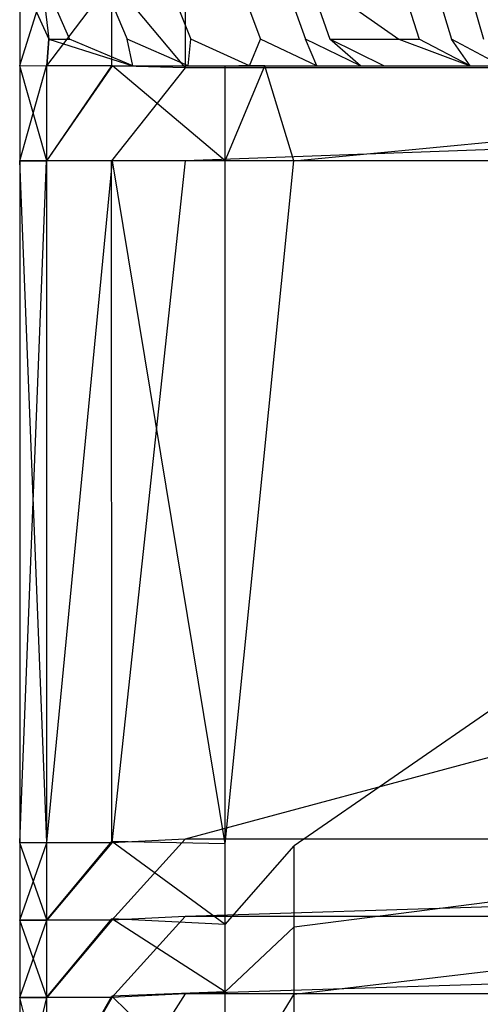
# Model space of a CAD drawing. Extents: x 0 to 0.37, y -0.56 to 0.
# Tile 16 of 25: x 0 to 0.032, y -0.135 to -0.067. Entities that reach past the tile are written whole.
import ezdxf

# ---------------------------------------------------------------- set-up
doc = ezdxf.new("R2010")
doc.units = 0
doc.layers.add('L0_WC_N_567610__0___REPLACEMTFO', color=7, linetype='CONTINUOUS')

msp = doc.modelspace()

# ---------------------------------------------------------------- linework, layer by layer
at = {"layer": 'L0_WC_N_567610__0___REPLACEMTFO', "color": 8}
for points, invisible_edges in [([(0.000012, -0.064045, 0.350298), (0.00201, -0.068448, 0.349888), (0.000013, -0.070272, 0.356508), (0.000012, -0.064045, 0.350298)], 14), ([(0.001493, -0.064045, 0.345786), (0.00201, -0.068448, 0.349888), (0.000012, -0.064045, 0.350298), (0.001493, -0.064045, 0.345786)], 14), ([(0.000012, -0.064295, 0.356548), (0.000012, -0.064045, 0.350298), (0.000013, -0.070272, 0.356508), (0.000012, -0.064295, 0.356548)], 13), ([(0.00201, -0.068448, 0.349888), (0.001493, -0.064045, 0.345786), (0.003447, -0.068448, 0.345538), (0.00201, -0.068448, 0.349888)], 13), ([(0.001493, -0.064045, 0.345786), (0.005556, -0.064045, 0.326759), (0.003447, -0.068448, 0.345538), (0.001493, -0.064045, 0.345786)], 14), ([(0.005556, -0.064045, 0.326759), (0.007402, -0.068448, 0.326663), (0.003447, -0.068448, 0.345538), (0.005556, -0.064045, 0.326759)], 14), ([(0.005556, -0.064045, 0.326759), (0.010028, -0.064045, 0.305809), (0.007402, -0.068448, 0.326663), (0.005556, -0.064045, 0.326759)], 14), ([(0.010028, -0.064045, 0.305809), (0.011772, -0.068448, 0.305799), (0.007402, -0.068448, 0.326663), (0.010028, -0.064045, 0.305809)], 14), ([(0.010028, -0.064045, 0.305809), (0.014926, -0.064045, 0.282852), (0.011772, -0.068448, 0.305799), (0.010028, -0.064045, 0.305809)], 14), ([(0.014926, -0.064045, 0.282852), (0.016561, -0.068448, 0.282927), (0.011772, -0.068448, 0.305799), (0.014926, -0.064045, 0.282852)], 14), ([(0.014926, -0.064045, 0.282852), (0.018097, -0.064045, 0.267976), (0.016561, -0.068448, 0.282927), (0.014926, -0.064045, 0.282852)], 14), ([(0.018097, -0.064045, 0.267976), (0.019662, -0.068448, 0.268107), (0.016561, -0.068448, 0.282927), (0.018097, -0.064045, 0.267976)], 14), ([(0.018097, -0.064045, 0.267976), (0.019801, -0.064045, 0.259972), (0.019662, -0.068448, 0.268107), (0.018097, -0.064045, 0.267976)], 14), ([(0.019801, -0.064045, 0.259972), (0.021327, -0.068448, 0.260133), (0.019662, -0.068448, 0.268107), (0.019801, -0.064045, 0.259972)], 14), ([(0.019801, -0.064045, 0.259972), (0.024666, -0.064045, 0.237073), (0.026084, -0.068448, 0.23732), (0.019801, -0.064045, 0.259972)], 14), ([(0.019801, -0.064045, 0.259972), (0.026084, -0.068448, 0.23732), (0.021327, -0.068448, 0.260133), (0.019801, -0.064045, 0.259972)], 14), ([(0.024666, -0.064045, 0.237073), (0.02609, -0.064045, 0.230359), (0.026084, -0.068448, 0.23732), (0.024666, -0.064045, 0.237073)], 14), ([(0.02609, -0.064045, 0.230359), (0.027474, -0.068448, 0.230636), (0.026084, -0.068448, 0.23732), (0.02609, -0.064045, 0.230359)], 14), ([(0.02609, -0.064045, 0.230359), (0.028363, -0.064045, 0.219608), (0.027474, -0.068448, 0.230636), (0.02609, -0.064045, 0.230359)], 14), ([(0.028363, -0.064045, 0.219608), (0.029697, -0.068448, 0.219922), (0.027474, -0.068448, 0.230636), (0.028363, -0.064045, 0.219608)], 14), ([(0.028363, -0.064045, 0.219608), (0.030625, -0.064045, 0.208886), (0.029697, -0.068448, 0.219922), (0.028363, -0.064045, 0.219608)], 14), ([(0.030625, -0.064045, 0.208886), (0.031909, -0.068448, 0.209238), (0.029697, -0.068448, 0.219922), (0.030625, -0.064045, 0.208886)], 14), ([(0.030625, -0.064045, 0.208886), (0.032864, -0.064045, 0.198247), (0.031909, -0.068448, 0.209238), (0.030625, -0.064045, 0.208886)], 14), ([(0.000013, -0.070272, 0.361408), (0.000012, -0.064295, 0.356548), (0.000013, -0.070272, 0.356508), (0.000013, -0.070272, 0.361408)], 13), ([(0.000012, -0.064295, 0.356548), (0.000013, -0.070272, 0.361408), (0.000012, -0.064306, 0.361514), (0.000012, -0.064295, 0.356548)], 14), ([(0.000013, -0.070261, 0.389914), (0.000012, -0.064306, 0.361514), (0.000013, -0.070272, 0.361408), (0.000013, -0.070261, 0.389914)], 13), ([(0.000012, -0.064306, 0.361514), (0.000013, -0.070261, 0.389914), (0.000012, -0.064342, 0.389944), (0.000012, -0.064306, 0.361514)], 14), ([(0.000013, -0.070259, 0.394341), (0.000012, -0.064342, 0.389944), (0.000013, -0.070261, 0.389914), (0.000013, -0.070259, 0.394341)], 13), ([(0.000012, -0.064342, 0.389944), (0.000013, -0.070259, 0.394341), (0.000012, -0.064351, 0.394354), (0.000012, -0.064342, 0.389944)], 14), ([(0.000013, -0.070259, 0.394341), (0.001862, -0.06436, 0.398817), (0.000012, -0.064351, 0.394354), (0.000013, -0.070259, 0.394341)], 14), ([(0.001862, -0.06436, 0.398817), (0.000013, -0.070259, 0.394341), (0.001863, -0.070268, 0.398804), (0.001862, -0.06436, 0.398817)], 13), ([(0.001863, -0.070268, 0.398804), (0.006337, -0.064378, 0.400031), (0.001862, -0.06436, 0.398817), (0.001863, -0.070268, 0.398804)], 13), ([(0.006337, -0.064378, 0.400031), (0.001863, -0.070268, 0.398804), (0.00633, -0.070271, 0.400031), (0.006337, -0.064378, 0.400031)], 14), ([(0.011384, -0.0704, 0.400031), (0.006337, -0.064378, 0.400031), (0.00633, -0.070271, 0.400031), (0.011384, -0.0704, 0.400031)], 13), ([(0.006337, -0.064378, 0.400031), (0.011384, -0.0704, 0.400031), (0.01139, -0.064847, 0.400031), (0.006337, -0.064378, 0.400031)], 14), ([(0.18494, -0.0704, 0.400031), (0.01139, -0.064847, 0.400031), (0.011384, -0.0704, 0.400031), (0.18494, -0.0704, 0.400031)], 13), ([(0.01139, -0.064847, 0.400031), (0.18494, -0.0704, 0.400031), (0.18494, -0.064847, 0.400031), (0.01139, -0.064847, 0.400031)], 14), ([(0.00201, -0.068448, 0.349888), (0.001879, -0.070269, 0.352107), (0.000013, -0.070272, 0.356508), (0.00201, -0.068448, 0.349888)], 14), ([(0.001879, -0.070269, 0.352107), (0.00201, -0.068448, 0.349888), (0.006384, -0.070271, 0.350282), (0.001879, -0.070269, 0.352107)], 14), ([(0.007788, -0.070271, 0.346094), (0.00201, -0.068448, 0.349888), (0.003447, -0.068448, 0.345538), (0.007788, -0.070271, 0.346094)], 13), ([(0.00201, -0.068448, 0.349888), (0.007788, -0.070271, 0.346094), (0.006384, -0.070271, 0.350282), (0.00201, -0.068448, 0.349888)], 14), ([(0.007788, -0.070271, 0.346094), (0.003447, -0.068448, 0.345538), (0.007402, -0.068448, 0.326663), (0.007788, -0.070271, 0.346094)], 14), ([(0.011594, -0.070271, 0.327346), (0.007402, -0.068448, 0.326663), (0.011772, -0.068448, 0.305799), (0.011594, -0.070271, 0.327346)], 14), ([(0.007788, -0.070271, 0.346094), (0.007402, -0.068448, 0.326663), (0.011594, -0.070271, 0.327346), (0.007788, -0.070271, 0.346094)], 14), ([(0.011594, -0.070271, 0.327346), (0.011772, -0.068448, 0.305799), (0.015815, -0.070271, 0.306549), (0.011594, -0.070271, 0.327346)], 14), ([(0.015815, -0.070271, 0.306549), (0.011772, -0.068448, 0.305799), (0.016561, -0.068448, 0.282927), (0.015815, -0.070271, 0.306549)], 14), ([(0.015815, -0.070271, 0.306549), (0.016561, -0.068448, 0.282927), (0.020442, -0.070271, 0.283739), (0.015815, -0.070271, 0.306549)], 14), ([(0.020442, -0.070271, 0.283739), (0.016561, -0.068448, 0.282927), (0.019662, -0.068448, 0.268107), (0.020442, -0.070271, 0.283739)], 14), ([(0.023437, -0.070271, 0.268961), (0.019662, -0.068448, 0.268107), (0.021327, -0.068448, 0.260133), (0.023437, -0.070271, 0.268961)], 14), ([(0.020442, -0.070271, 0.283739), (0.019662, -0.068448, 0.268107), (0.023437, -0.070271, 0.268961), (0.020442, -0.070271, 0.283739)], 14), ([(0.021327, -0.068448, 0.260133), (0.026084, -0.068448, 0.23732), (0.029639, -0.070271, 0.238267), (0.021327, -0.068448, 0.260133)], 14), ([(0.025045, -0.070271, 0.261013), (0.021327, -0.068448, 0.260133), (0.029639, -0.070271, 0.238267), (0.025045, -0.070271, 0.261013)], 14), ([(0.023437, -0.070271, 0.268961), (0.021327, -0.068448, 0.260133), (0.025045, -0.070271, 0.261013), (0.023437, -0.070271, 0.268961)], 14), ([(0.030981, -0.070271, 0.231609), (0.026084, -0.068448, 0.23732), (0.027474, -0.068448, 0.230636), (0.030981, -0.070271, 0.231609)], 13), ([(0.026084, -0.068448, 0.23732), (0.030981, -0.070271, 0.231609), (0.029639, -0.070271, 0.238267), (0.026084, -0.068448, 0.23732)], 14), ([(0.030981, -0.070271, 0.231609), (0.027474, -0.068448, 0.230636), (0.029697, -0.068448, 0.219922), (0.030981, -0.070271, 0.231609)], 14), ([(0.030981, -0.070271, 0.231609), (0.029697, -0.068448, 0.219922), (0.033128, -0.070271, 0.220924), (0.030981, -0.070271, 0.231609)], 14), ([(0.033128, -0.070271, 0.220924), (0.029697, -0.068448, 0.219922), (0.031909, -0.068448, 0.209238), (0.033128, -0.070271, 0.220924)], 14), ([(0.000015, -0.076799, 0.394327), (0.001863, -0.070268, 0.398804), (0.000013, -0.070259, 0.394341), (0.000015, -0.076799, 0.394327)], 14), ([(0.000013, -0.070261, 0.389914), (0.000015, -0.076799, 0.394327), (0.000013, -0.070259, 0.394341), (0.000013, -0.070261, 0.389914)], 14), ([(0.000013, -0.070272, 0.361408), (0.000015, -0.076801, 0.389901), (0.000013, -0.070261, 0.389914), (0.000013, -0.070272, 0.361408)], 14), ([(0.000015, -0.076799, 0.394327), (0.000013, -0.070261, 0.389914), (0.000015, -0.076801, 0.389901), (0.000015, -0.076799, 0.394327)], 13), ([(0.00188, -0.076808, 0.352093), (0.000013, -0.070272, 0.356508), (0.001879, -0.070269, 0.352107), (0.00188, -0.076808, 0.352093)], 14), ([(0.000015, -0.076812, 0.361394), (0.000013, -0.070272, 0.356508), (0.000015, -0.076812, 0.356494), (0.000015, -0.076812, 0.361394)], 13), ([(0.000013, -0.070272, 0.356508), (0.000015, -0.076812, 0.361394), (0.000013, -0.070272, 0.361408), (0.000013, -0.070272, 0.356508)], 14), ([(0.000013, -0.070272, 0.356508), (0.00188, -0.076808, 0.352093), (0.000015, -0.076812, 0.356494), (0.000013, -0.070272, 0.356508)], 13), ([(0.000015, -0.076801, 0.389901), (0.000013, -0.070272, 0.361408), (0.000015, -0.076812, 0.361394), (0.000015, -0.076801, 0.389901)], 13), ([(0.001863, -0.070268, 0.398804), (0.000015, -0.076799, 0.394327), (0.001865, -0.076808, 0.39879), (0.001863, -0.070268, 0.398804)], 13), ([(0.001865, -0.076808, 0.39879), (0.00633, -0.070271, 0.400031), (0.001863, -0.070268, 0.398804), (0.001865, -0.076808, 0.39879)], 13), ([(0.00633, -0.070271, 0.400031), (0.001865, -0.076808, 0.39879), (0.006331, -0.076811, 0.400031), (0.00633, -0.070271, 0.400031)], 14), ([(0.006384, -0.070271, 0.350282), (0.00188, -0.076808, 0.352093), (0.001879, -0.070269, 0.352107), (0.006384, -0.070271, 0.350282)], 13), ([(0.00188, -0.076808, 0.352093), (0.006384, -0.070271, 0.350282), (0.006382, -0.076806, 0.350268), (0.00188, -0.076808, 0.352093)], 14), ([(0.006331, -0.076811, 0.400031), (0.011384, -0.0704, 0.400031), (0.00633, -0.070271, 0.400031), (0.006331, -0.076811, 0.400031)], 13), ([(0.006384, -0.070271, 0.350282), (0.014129, -0.076797, 0.350263), (0.006382, -0.076806, 0.350268), (0.006384, -0.070271, 0.350282)], 13), ([(0.006384, -0.070271, 0.350282), (0.015088, -0.07027, 0.346121), (0.014128, -0.070269, 0.350277), (0.006384, -0.070271, 0.350282)], 14), ([(0.014129, -0.076797, 0.350263), (0.006384, -0.070271, 0.350282), (0.014128, -0.070269, 0.350277), (0.014129, -0.076797, 0.350263)], 14), ([(0.015088, -0.07027, 0.346121), (0.006384, -0.070271, 0.350282), (0.007788, -0.070271, 0.346094), (0.015088, -0.07027, 0.346121)], 13), ([(0.018484, -0.07027, 0.327527), (0.007788, -0.070271, 0.346094), (0.011594, -0.070271, 0.327346), (0.018484, -0.07027, 0.327527)], 13), ([(0.007788, -0.070271, 0.346094), (0.018484, -0.07027, 0.327527), (0.015088, -0.07027, 0.346121), (0.007788, -0.070271, 0.346094)], 14), ([(0.011594, -0.070271, 0.327346), (0.022299, -0.070271, 0.306642), (0.018484, -0.07027, 0.327527), (0.011594, -0.070271, 0.327346)], 14), ([(0.022299, -0.070271, 0.306642), (0.011594, -0.070271, 0.327346), (0.015815, -0.070271, 0.306549), (0.022299, -0.070271, 0.306642)], 13), ([(0.014128, -0.070269, 0.350277), (0.015088, -0.07027, 0.346121), (0.016865, -0.070269, 0.350277), (0.014128, -0.070269, 0.350277)], 14), ([(0.016865, -0.070269, 0.350277), (0.014129, -0.076797, 0.350263), (0.014128, -0.070269, 0.350277), (0.016865, -0.070269, 0.350277)], 13), ([(0.014129, -0.076797, 0.350263), (0.016865, -0.070269, 0.350277), (0.018853, -0.076792, 0.350261), (0.014129, -0.076797, 0.350263)], 14), ([(0.015088, -0.07027, 0.346121), (0.08754, -0.07027, 0.328138), (0.08754, -0.070269, 0.346586), (0.015088, -0.07027, 0.346121)], 14), ([(0.08754, -0.070269, 0.346586), (0.016865, -0.070269, 0.350277), (0.015088, -0.07027, 0.346121), (0.08754, -0.070269, 0.346586)], 13), ([(0.08754, -0.07027, 0.328138), (0.015088, -0.07027, 0.346121), (0.018484, -0.07027, 0.327527), (0.08754, -0.07027, 0.328138)], 13), ([(0.020442, -0.070271, 0.283739), (0.022299, -0.070271, 0.306642), (0.015815, -0.070271, 0.306549), (0.020442, -0.070271, 0.283739)], 14), ([(0.016865, -0.070269, 0.350277), (0.08754, -0.070269, 0.346586), (0.08754, -0.070269, 0.350276), (0.016865, -0.070269, 0.350277)], 14), ([(0.08754, -0.070269, 0.350276), (0.018853, -0.076792, 0.350261), (0.016865, -0.070269, 0.350277), (0.08754, -0.070269, 0.350276)], 13), ([(0.08754, -0.070271, 0.308066), (0.018484, -0.07027, 0.327527), (0.022299, -0.070271, 0.306642), (0.08754, -0.070271, 0.308066)], 13), ([(0.018484, -0.07027, 0.327527), (0.08754, -0.070271, 0.308066), (0.08754, -0.07027, 0.328138), (0.018484, -0.07027, 0.327527)], 14), ([(0.018853, -0.076792, 0.350261), (0.08754, -0.070269, 0.350276), (0.08754, -0.076567, 0.350261), (0.018853, -0.076792, 0.350261)], 14), ([(0.023437, -0.070271, 0.268961), (0.026485, -0.070271, 0.28371), (0.020442, -0.070271, 0.283739), (0.023437, -0.070271, 0.268961)], 14), ([(0.022299, -0.070271, 0.306642), (0.020442, -0.070271, 0.283739), (0.026485, -0.070271, 0.28371), (0.022299, -0.070271, 0.306642)], 13), ([(0.08754, -0.070271, 0.285926), (0.022299, -0.070271, 0.306642), (0.026485, -0.070271, 0.28371), (0.08754, -0.070271, 0.285926)], 13), ([(0.022299, -0.070271, 0.306642), (0.08754, -0.070271, 0.285926), (0.08754, -0.070271, 0.308066), (0.022299, -0.070271, 0.306642)], 14), ([(0.026485, -0.070271, 0.28371), (0.023437, -0.070271, 0.268961), (0.029195, -0.070271, 0.268851), (0.026485, -0.070271, 0.28371)], 13), ([(0.025045, -0.070271, 0.261013), (0.029195, -0.070271, 0.268851), (0.023437, -0.070271, 0.268961), (0.025045, -0.070271, 0.261013)], 14), ([(0.029195, -0.070271, 0.268851), (0.025045, -0.070271, 0.261013), (0.030648, -0.070271, 0.260865), (0.029195, -0.070271, 0.268851)], 13), ([(0.029639, -0.070271, 0.238267), (0.030648, -0.070271, 0.260865), (0.025045, -0.070271, 0.261013), (0.029639, -0.070271, 0.238267)], 14), ([(0.08754, -0.070271, 0.271961), (0.026485, -0.070271, 0.28371), (0.029195, -0.070271, 0.268851), (0.08754, -0.070271, 0.271961)], 13), ([(0.026485, -0.070271, 0.28371), (0.08754, -0.070271, 0.271961), (0.08754, -0.070271, 0.285926), (0.026485, -0.070271, 0.28371)], 14), ([(0.030648, -0.070271, 0.260865), (0.08754, -0.070271, 0.271961), (0.029195, -0.070271, 0.268851), (0.030648, -0.070271, 0.260865)], 14), ([(0.030981, -0.070271, 0.231609), (0.034805, -0.070271, 0.237987), (0.029639, -0.070271, 0.238267), (0.030981, -0.070271, 0.231609)], 14), ([(0.030648, -0.070271, 0.260865), (0.029639, -0.070271, 0.238267), (0.034805, -0.070271, 0.237987), (0.030648, -0.070271, 0.260865)], 13), ([(0.08754, -0.070271, 0.241494), (0.030648, -0.070271, 0.260865), (0.034805, -0.070271, 0.237987), (0.08754, -0.070271, 0.241494)], 13), ([(0.030648, -0.070271, 0.260865), (0.08754, -0.070271, 0.241494), (0.08754, -0.070271, 0.258006), (0.030648, -0.070271, 0.260865)], 14), ([(0.08754, -0.070271, 0.271961), (0.030648, -0.070271, 0.260865), (0.08754, -0.070271, 0.258006), (0.08754, -0.070271, 0.271961)], 13), ([(0.034805, -0.070271, 0.237987), (0.030981, -0.070271, 0.231609), (0.036016, -0.070271, 0.231304), (0.034805, -0.070271, 0.237987)], 13), ([(0.033128, -0.070271, 0.220924), (0.036016, -0.070271, 0.231304), (0.030981, -0.070271, 0.231609), (0.033128, -0.070271, 0.220924)], 14), ([(0.011384, -0.0704, 0.400031), (0.006331, -0.076811, 0.400031), (0.011385, -0.07681, 0.400031), (0.011384, -0.0704, 0.400031)], 14), ([(0.011385, -0.07681, 0.400031), (0.18494, -0.0704, 0.400031), (0.011384, -0.0704, 0.400031), (0.011385, -0.07681, 0.400031)], 13), ([(0.18494, -0.0704, 0.400031), (0.011385, -0.07681, 0.400031), (0.18494, -0.07681, 0.400031), (0.18494, -0.0704, 0.400031)], 14), ([(0.000015, -0.076801, 0.389901), (0.000032, -0.123658, 0.394129), (0.000015, -0.076799, 0.394327), (0.000015, -0.076801, 0.389901)], 14), ([(0.000032, -0.123658, 0.394129), (0.001865, -0.076808, 0.39879), (0.000015, -0.076799, 0.394327), (0.000032, -0.123658, 0.394129)], 14), ([(0.000015, -0.076812, 0.361394), (0.000032, -0.12366, 0.389702), (0.000015, -0.076801, 0.389901), (0.000015, -0.076812, 0.361394)], 14), ([(0.000032, -0.123658, 0.394129), (0.000015, -0.076801, 0.389901), (0.000032, -0.12366, 0.389702), (0.000032, -0.123658, 0.394129)], 13), ([(0.001885, -0.123643, 0.351894), (0.000015, -0.076812, 0.356494), (0.00188, -0.076808, 0.352093), (0.001885, -0.123643, 0.351894)], 14), ([(0.000032, -0.123671, 0.361196), (0.000015, -0.076812, 0.356494), (0.000032, -0.123671, 0.356295), (0.000032, -0.123671, 0.361196)], 13), ([(0.000015, -0.076812, 0.356494), (0.000032, -0.123671, 0.361196), (0.000015, -0.076812, 0.361394), (0.000015, -0.076812, 0.356494)], 14), ([(0.000032, -0.12366, 0.389702), (0.000015, -0.076812, 0.361394), (0.000032, -0.123671, 0.361196), (0.000032, -0.12366, 0.389702)], 13), ([(0.000015, -0.076812, 0.356494), (0.001885, -0.123643, 0.351894), (0.000032, -0.123671, 0.356295), (0.000015, -0.076812, 0.356494)], 13), ([(0.001865, -0.076808, 0.39879), (0.000032, -0.123658, 0.394129), (0.001882, -0.123667, 0.398585), (0.001865, -0.076808, 0.39879)], 13), ([(0.006331, -0.076811, 0.400031), (0.001865, -0.076808, 0.39879), (0.001882, -0.123667, 0.398585), (0.006331, -0.076811, 0.400031)], 14), ([(0.006382, -0.076806, 0.350268), (0.001885, -0.123643, 0.351894), (0.00188, -0.076808, 0.352093), (0.006382, -0.076806, 0.350268)], 13), ([(0.006349, -0.12367, 0.400031), (0.006331, -0.076811, 0.400031), (0.001882, -0.123667, 0.398585), (0.006349, -0.12367, 0.400031)], 14), ([(0.001885, -0.123643, 0.351894), (0.006382, -0.076806, 0.350268), (0.006354, -0.123583, 0.350069), (0.001885, -0.123643, 0.351894)], 14), ([(0.006349, -0.12367, 0.400031), (0.011385, -0.07681, 0.400031), (0.006331, -0.076811, 0.400031), (0.006349, -0.12367, 0.400031)], 13), ([(0.011385, -0.07681, 0.400031), (0.006349, -0.12367, 0.400031), (0.011393, -0.123412, 0.400031), (0.011385, -0.07681, 0.400031)], 14), ([(0.006382, -0.076806, 0.350268), (0.014148, -0.123733, 0.350059), (0.006354, -0.123583, 0.350069), (0.006382, -0.076806, 0.350268)], 13), ([(0.014148, -0.123733, 0.350059), (0.006382, -0.076806, 0.350268), (0.014129, -0.076797, 0.350263), (0.014148, -0.123733, 0.350059)], 14), ([(0.011393, -0.123412, 0.400031), (0.18494, -0.07681, 0.400031), (0.011385, -0.07681, 0.400031), (0.011393, -0.123412, 0.400031)], 13), ([(0.18494, -0.07681, 0.400031), (0.011393, -0.123412, 0.400031), (0.18494, -0.123412, 0.400031), (0.18494, -0.07681, 0.400031)], 14), ([(0.018853, -0.076792, 0.350261), (0.014148, -0.123733, 0.350059), (0.014129, -0.076797, 0.350263), (0.018853, -0.076792, 0.350261)], 13), ([(0.014148, -0.123733, 0.350059), (0.018853, -0.076792, 0.350261), (0.01888, -0.123872, 0.350058), (0.014148, -0.123733, 0.350059)], 14), ([(0.08754, -0.076567, 0.350261), (0.01888, -0.123872, 0.350058), (0.018853, -0.076792, 0.350261), (0.08754, -0.076567, 0.350261)], 14), ([(0.08754, -0.076567, 0.350261), (0.086384, -0.120811, 0.350238), (0.01888, -0.123872, 0.350058), (0.08754, -0.076567, 0.350261)], 14), ([(0.086384, -0.120811, 0.350238), (0.018881, -0.129437, 0.350054), (0.01888, -0.123872, 0.350058), (0.086384, -0.120811, 0.350238)], 13), ([(0.018881, -0.129437, 0.350054), (0.086384, -0.120811, 0.350238), (0.086341, -0.126044, 0.350234), (0.018881, -0.129437, 0.350054)], 14), ([(0.001885, -0.128965, 0.351889), (0.000032, -0.123671, 0.356295), (0.001885, -0.123643, 0.351894), (0.001885, -0.128965, 0.351889)], 14), ([(0.000033, -0.12898, 0.394123), (0.001882, -0.123667, 0.398585), (0.000032, -0.123658, 0.394129), (0.000033, -0.12898, 0.394123)], 14), ([(0.000032, -0.12366, 0.389702), (0.000033, -0.12898, 0.394123), (0.000032, -0.123658, 0.394129), (0.000032, -0.12366, 0.389702)], 14), ([(0.000032, -0.123671, 0.361196), (0.000033, -0.128982, 0.389697), (0.000032, -0.12366, 0.389702), (0.000032, -0.123671, 0.361196)], 14), ([(0.000033, -0.12898, 0.394123), (0.000032, -0.12366, 0.389702), (0.000033, -0.128982, 0.389697), (0.000033, -0.12898, 0.394123)], 13), ([(0.000033, -0.128993, 0.36119), (0.000032, -0.123671, 0.356295), (0.000033, -0.128993, 0.35629), (0.000033, -0.128993, 0.36119)], 13), ([(0.000032, -0.123671, 0.356295), (0.000033, -0.128993, 0.36119), (0.000032, -0.123671, 0.361196), (0.000032, -0.123671, 0.356295)], 14), ([(0.000033, -0.128982, 0.389697), (0.000032, -0.123671, 0.361196), (0.000033, -0.128993, 0.36119), (0.000033, -0.128982, 0.389697)], 13), ([(0.000032, -0.123671, 0.356295), (0.001885, -0.128965, 0.351889), (0.000033, -0.128993, 0.35629), (0.000032, -0.123671, 0.356295)], 13), ([(0.001882, -0.123667, 0.398585), (0.000033, -0.12898, 0.394123), (0.001883, -0.128989, 0.398579), (0.001882, -0.123667, 0.398585)], 13), ([(0.001883, -0.128989, 0.398579), (0.006349, -0.12367, 0.400031), (0.001882, -0.123667, 0.398585), (0.001883, -0.128989, 0.398579)], 13), ([(0.006349, -0.12367, 0.400031), (0.001883, -0.128989, 0.398579), (0.006349, -0.128992, 0.400031), (0.006349, -0.12367, 0.400031)], 14), ([(0.006354, -0.123583, 0.350069), (0.001885, -0.128965, 0.351889), (0.001885, -0.123643, 0.351894), (0.006354, -0.123583, 0.350069)], 13), ([(0.001885, -0.128965, 0.351889), (0.006354, -0.123583, 0.350069), (0.006353, -0.128903, 0.350064), (0.001885, -0.128965, 0.351889)], 14), ([(0.006349, -0.128992, 0.400031), (0.011393, -0.123412, 0.400031), (0.006349, -0.12367, 0.400031), (0.006349, -0.128992, 0.400031)], 13), ([(0.011393, -0.123412, 0.400031), (0.006349, -0.128992, 0.400031), (0.011393, -0.128727, 0.400031), (0.011393, -0.123412, 0.400031)], 14), ([(0.006354, -0.123583, 0.350069), (0.014149, -0.129282, 0.350055), (0.006353, -0.128903, 0.350064), (0.006354, -0.123583, 0.350069)], 13), ([(0.014149, -0.129282, 0.350055), (0.006354, -0.123583, 0.350069), (0.014148, -0.123733, 0.350059), (0.014149, -0.129282, 0.350055)], 14), ([(0.011393, -0.128727, 0.400031), (0.18494, -0.123412, 0.400031), (0.011393, -0.123412, 0.400031), (0.011393, -0.128727, 0.400031)], 13), ([(0.18494, -0.123412, 0.400031), (0.011393, -0.128727, 0.400031), (0.18494, -0.128727, 0.400031), (0.18494, -0.123412, 0.400031)], 14), ([(0.01888, -0.123872, 0.350058), (0.014149, -0.129282, 0.350055), (0.014148, -0.123733, 0.350059), (0.01888, -0.123872, 0.350058)], 13), ([(0.014149, -0.129282, 0.350055), (0.01888, -0.123872, 0.350058), (0.018881, -0.129437, 0.350054), (0.014149, -0.129282, 0.350055)], 14), ([(0.086341, -0.126044, 0.350234), (0.018883, -0.134086, 0.350051), (0.018881, -0.129437, 0.350054), (0.086341, -0.126044, 0.350234)], 13), ([(0.018883, -0.134086, 0.350051), (0.086341, -0.126044, 0.350234), (0.086305, -0.130416, 0.350231), (0.018883, -0.134086, 0.350051)], 14), ([(0.001885, -0.134286, 0.351884), (0.000033, -0.128993, 0.35629), (0.001885, -0.128965, 0.351889), (0.001885, -0.134286, 0.351884)], 14), ([(0.000033, -0.134302, 0.394118), (0.001883, -0.128989, 0.398579), (0.000033, -0.12898, 0.394123), (0.000033, -0.134302, 0.394118)], 14), ([(0.000033, -0.128982, 0.389697), (0.000033, -0.134302, 0.394118), (0.000033, -0.12898, 0.394123), (0.000033, -0.128982, 0.389697)], 14), ([(0.000033, -0.128993, 0.36119), (0.000033, -0.134304, 0.389691), (0.000033, -0.128982, 0.389697), (0.000033, -0.128993, 0.36119)], 14), ([(0.000033, -0.134302, 0.394118), (0.000033, -0.128982, 0.389697), (0.000033, -0.134304, 0.389691), (0.000033, -0.134302, 0.394118)], 13), ([(0.001883, -0.128989, 0.398579), (0.000033, -0.134302, 0.394118), (0.001883, -0.134311, 0.398574), (0.001883, -0.128989, 0.398579)], 13), ([(0.000033, -0.134315, 0.361185), (0.000033, -0.128993, 0.35629), (0.000033, -0.134315, 0.356285), (0.000033, -0.134315, 0.361185)], 13), ([(0.000033, -0.128993, 0.35629), (0.000033, -0.134315, 0.361185), (0.000033, -0.128993, 0.36119), (0.000033, -0.128993, 0.35629)], 14), ([(0.000033, -0.134304, 0.389691), (0.000033, -0.128993, 0.36119), (0.000033, -0.134315, 0.361185), (0.000033, -0.134304, 0.389691)], 13), ([(0.000033, -0.128993, 0.35629), (0.001885, -0.134286, 0.351884), (0.000033, -0.134315, 0.356285), (0.000033, -0.128993, 0.35629)], 13), ([(0.001883, -0.134311, 0.398574), (0.006349, -0.128992, 0.400031), (0.001883, -0.128989, 0.398579), (0.001883, -0.134311, 0.398574)], 13), ([(0.006349, -0.128992, 0.400031), (0.001883, -0.134311, 0.398574), (0.00635, -0.134314, 0.400031), (0.006349, -0.128992, 0.400031)], 14), ([(0.006353, -0.128903, 0.350064), (0.001885, -0.134286, 0.351884), (0.001885, -0.128965, 0.351889), (0.006353, -0.128903, 0.350064)], 13), ([(0.001885, -0.134286, 0.351884), (0.006353, -0.128903, 0.350064), (0.006353, -0.134222, 0.350059), (0.001885, -0.134286, 0.351884)], 14), ([(0.00635, -0.134314, 0.400031), (0.011393, -0.128727, 0.400031), (0.006349, -0.128992, 0.400031), (0.00635, -0.134314, 0.400031)], 13), ([(0.011393, -0.128727, 0.400031), (0.00635, -0.134314, 0.400031), (0.011393, -0.134042, 0.400031), (0.011393, -0.128727, 0.400031)], 14), ([(0.006353, -0.128903, 0.350064), (0.014149, -0.133919, 0.350052), (0.006353, -0.134222, 0.350059), (0.006353, -0.128903, 0.350064)], 13), ([(0.014149, -0.133919, 0.350052), (0.006353, -0.128903, 0.350064), (0.014149, -0.129282, 0.350055), (0.014149, -0.133919, 0.350052)], 14), ([(0.011393, -0.134042, 0.400031), (0.18494, -0.128727, 0.400031), (0.011393, -0.128727, 0.400031), (0.011393, -0.134042, 0.400031)], 13), ([(0.18494, -0.128727, 0.400031), (0.011393, -0.134042, 0.400031), (0.18494, -0.134042, 0.400031), (0.18494, -0.128727, 0.400031)], 14), ([(0.018881, -0.129437, 0.350054), (0.014149, -0.133919, 0.350052), (0.014149, -0.129282, 0.350055), (0.018881, -0.129437, 0.350054)], 13), ([(0.014149, -0.133919, 0.350052), (0.018881, -0.129437, 0.350054), (0.018883, -0.134086, 0.350051), (0.014149, -0.133919, 0.350052)], 14), ([(0.086305, -0.130416, 0.350231), (0.018884, -0.141971, 0.350046), (0.018883, -0.134086, 0.350051), (0.086305, -0.130416, 0.350231)], 13), ([(0.018884, -0.141971, 0.350046), (0.086305, -0.130416, 0.350231), (0.081544, -0.135154, 0.350226), (0.018884, -0.141971, 0.350046)], 14), ([(0.014149, -0.141782, 0.350047), (0.006353, -0.134222, 0.350059), (0.014149, -0.133919, 0.350052), (0.014149, -0.141782, 0.350047)], 14), ([(0.018883, -0.134086, 0.350051), (0.014149, -0.141782, 0.350047), (0.014149, -0.133919, 0.350052), (0.018883, -0.134086, 0.350051)], 13), ([(0.001885, -0.141969, 0.351876), (0.000033, -0.134315, 0.356285), (0.001885, -0.134286, 0.351884), (0.001885, -0.141969, 0.351876)], 14), ([(0.000034, -0.141986, 0.39411), (0.001883, -0.134311, 0.398574), (0.000033, -0.134302, 0.394118), (0.000034, -0.141986, 0.39411)], 14), ([(0.000033, -0.134304, 0.389691), (0.000034, -0.141986, 0.39411), (0.000033, -0.134302, 0.394118), (0.000033, -0.134304, 0.389691)], 14), ([(0.000033, -0.134315, 0.361185), (0.000034, -0.141988, 0.389683), (0.000033, -0.134304, 0.389691), (0.000033, -0.134315, 0.361185)], 14), ([(0.000034, -0.141986, 0.39411), (0.000033, -0.134304, 0.389691), (0.000034, -0.141988, 0.389683), (0.000034, -0.141986, 0.39411)], 13), ([(0.000034, -0.141999, 0.361177), (0.000033, -0.134315, 0.356285), (0.000034, -0.141999, 0.356277), (0.000034, -0.141999, 0.361177)], 13), ([(0.000033, -0.134315, 0.356285), (0.000034, -0.141999, 0.361177), (0.000033, -0.134315, 0.361185), (0.000033, -0.134315, 0.356285)], 14), ([(0.000034, -0.141988, 0.389683), (0.000033, -0.134315, 0.361185), (0.000034, -0.141999, 0.361177), (0.000034, -0.141988, 0.389683)], 13), ([(0.000033, -0.134315, 0.356285), (0.001885, -0.141969, 0.351876), (0.000034, -0.141999, 0.356277), (0.000033, -0.134315, 0.356285)], 13), ([(0.001883, -0.134311, 0.398574), (0.000034, -0.141986, 0.39411), (0.001884, -0.141995, 0.398566), (0.001883, -0.134311, 0.398574)], 13), ([(0.001884, -0.141995, 0.398566), (0.00635, -0.134314, 0.400031), (0.001883, -0.134311, 0.398574), (0.001884, -0.141995, 0.398566)], 13), ([(0.00635, -0.134314, 0.400031), (0.001884, -0.141995, 0.398566), (0.00635, -0.141998, 0.400031), (0.00635, -0.134314, 0.400031)], 14), ([(0.006353, -0.134222, 0.350059), (0.001885, -0.141969, 0.351876), (0.001885, -0.134286, 0.351884), (0.006353, -0.134222, 0.350059)], 13), ([(0.001885, -0.141969, 0.351876), (0.006353, -0.134222, 0.350059), (0.006351, -0.141903, 0.350051), (0.001885, -0.141969, 0.351876)], 14), ([(0.00635, -0.141998, 0.400031), (0.011393, -0.134042, 0.400031), (0.00635, -0.134314, 0.400031), (0.00635, -0.141998, 0.400031)], 13), ([(0.011393, -0.134042, 0.400031), (0.00635, -0.141998, 0.400031), (0.011393, -0.141716, 0.400031), (0.011393, -0.134042, 0.400031)], 14), ([(0.006353, -0.134222, 0.350059), (0.014149, -0.141782, 0.350047), (0.006351, -0.141903, 0.350051), (0.006353, -0.134222, 0.350059)], 13), ([(0.011393, -0.141716, 0.400031), (0.18494, -0.134042, 0.400031), (0.011393, -0.134042, 0.400031), (0.011393, -0.141716, 0.400031)], 13), ([(0.18494, -0.134042, 0.400031), (0.011393, -0.141716, 0.400031), (0.184949, -0.143029, 0.400031), (0.18494, -0.134042, 0.400031)], 14), ([(0.014149, -0.141782, 0.350047), (0.018883, -0.134086, 0.350051), (0.018884, -0.141971, 0.350046), (0.014149, -0.141782, 0.350047)], 14)]:
    msp.add_3dface(points, dxfattribs=dict(at, invisible_edges=invisible_edges))

doc.saveas('drawing.dxf')
